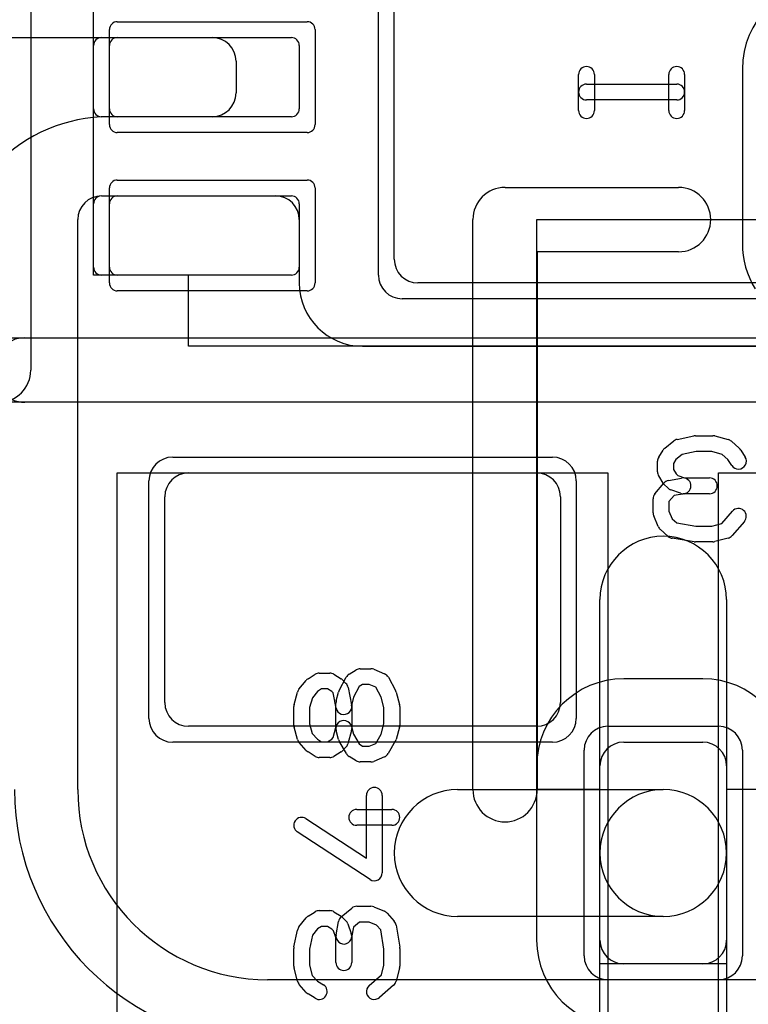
# Model space of a CAD drawing. Extents: x 0 to 20.5, y -1 to 20.
# Tile 5 of 28: x 3.8 to 6.1, y 6.1 to 9.2. Entities that reach past the tile are written whole.
import ezdxf

# ---------------------------------------------------------------- set-up
doc = ezdxf.new("R2010")
doc.units = 0
for name, color, linetype in [('L1', 3, 'CONTINUOUS'), ('L4', 3, 'CONTINUOUS'), ('MetalMask-A', 176, 'CONTINUOUS'), ('MetalMask-B', 176, 'CONTINUOUS'), ('PartsArea-A', 111, 'CONTINUOUS'), ('PartsArea-B', 111, 'CONTINUOUS'), ('PartsSilk-A', 221, 'CONTINUOUS'), ('PartsSilk-B', 221, 'CONTINUOUS'), ('Resist-A', 2, 'CONTINUOUS'), ('Resist-B', 2, 'CONTINUOUS'), ('Silk-A', 140, 'CONTINUOUS'), ('Silk-B', 140, 'CONTINUOUS')]:
    doc.layers.add(name, color=color, linetype=linetype)

msp = doc.modelspace()

# ---------------------------------------------------------------- linework, layer by layer
at = {"layer": 'L1'}
for p, q in [((5, 8.475), (5, 11.125)), ((1.47497, 9.175), (4.42503, 9.175)), ((4.075, 9.175), (4.675, 9.175)), ((4.05, 8.95), (4.05, 9.15)), ((4.7, 9.15), (4.7, 8.95)), ((4.5, 9.10003), (4.5, 8.99997)), ((4.675, 8.925), (4.075, 8.925)), ((4.42503, 8.925), (4.1, 8.925)), ((4.07497, 8.675), (4.62503, 8.675)), ((4.075, 8.675), (4.675, 8.675)), ((4.05, 8.45), (4.05, 8.65)), ((4.7, 8.65), (4.7, 8.45)), ((4, 6.8), (4, 8.60003)), ((4.7, 8.60003), (4.7, 8.4)), ((4.675, 8.425), (4.075, 8.425)), ((6.525, 8.4), (5.075, 8.4)), ((4.9, 8.2), (6.7, 8.2)), ((4.35, 7.8), (5.45, 7.8)), ((4.275, 7.075), (4.275, 7.725)), ((5.525, 7.725), (5.525, 7.075)), ((5.45, 7), (4.35, 7)), ((12.6, 6.2), (4.6, 6.2))]:
    msp.add_line(p, q, dxfattribs=at)
for centre, radius, start, end in [((4.075, 9.15), 0.025, 90, 180), ((4.42503, 9.10003), 0.07497, 0, 90), ((4.675, 9.15), 0.025, 0, 90), ((4.42503, 8.99997), 0.07497, -90, 0), ((4.1, 8.425), 0.5, 90, 180), ((4.075, 8.95), 0.025, 180, -90), ((4.675, 8.95), 0.025, -90, 0), ((4.07497, 8.60003), 0.07497, 90, 180), ((4.075, 8.65), 0.025, 90, 180), ((4.62503, 8.60003), 0.07497, 0, 90), ((4.675, 8.65), 0.025, 0, 90), ((5.075, 8.475), 0.075, 180, -90), ((4.075, 8.45), 0.025, 180, -90), ((4.675, 8.45), 0.025, -90, 0), ((4.9, 8.4), 0.2, 180, -90), ((4.35, 7.725), 0.075, 90, 180), ((5.45, 7.725), 0.075, 0, 90), ((4.35, 7.075), 0.075, 180, -90), ((5.45, 7.075), 0.075, -90, 0), ((4.6, 6.8), 0.80004, 180, -90), ((4.6, 6.8), 0.6, 180, -90)]:
    msp.add_arc(centre, radius, start, end, dxfattribs=at)
at = {"layer": 'L4'}
for p, q in [((6.09996, 9.075), (6.09996, 8.525)), ((5.65, 6.6), (5.65, 7.4)), ((6.05, 7.4), (6.05, 6.6)), ((5.975, 7.15004), (5.725, 7.15004)), ((5.725, 6.95), (5.975, 6.95)), ((5.44996, 6.875), (5.44996, 6.325)), ((5.65, 6.325), (5.65, 6.875)), ((6.05, 6.875), (6.05, 6.325)), ((5.2, 6.8), (5.85, 6.8)), ((5.65, 5.8), (5.65, 6.6)), ((6.05, 6.6), (6.05, 5.8)), ((5.85, 6.4), (5.2, 6.4)), ((5.975, 6.25), (5.725, 6.25))]:
    msp.add_line(p, q, dxfattribs=at)
for centre, radius, start, end in [((6.375, 9.075), 0.27504, 90, 180), ((6.37501, 8.52499), 0.27505, 179.99792, -148.41747), ((5.85, 7.4), 0.2, 0, 180), ((5.725, 6.875), 0.27504, 90, 180), ((5.975, 6.875), 0.27504, 0, 90), ((5.725, 6.875), 0.075, 90, 180), ((5.975, 6.875), 0.075, 0, 90), ((5.2, 6.6), 0.2, 90, -90), ((5.85, 6.6), 0.2, 0, 180), ((5.85, 6.6), 0.2, -90, 90), ((5.85, 6.6), 0.2, 180, 0), ((5.725, 6.325), 0.27504, 180, -90), ((5.725, 6.325), 0.075, 180, -90), ((5.975, 6.325), 0.075, -90, 0)]:
    msp.add_arc(centre, radius, start, end, dxfattribs=at)
at = {"layer": 'MetalMask-A'}
for p, q in [((5, 8.475), (5, 11.125)), ((4.125, 9.175), (4.675, 9.175)), ((4.1, 8.95), (4.1, 9.15)), ((4.7, 9.15), (4.7, 8.95)), ((4.675, 8.925), (4.125, 8.925)), ((4.125, 8.675), (4.675, 8.675)), ((4.1, 8.45), (4.1, 8.65)), ((4.7, 8.65), (4.7, 8.45)), ((4.675, 8.425), (4.125, 8.425)), ((6.525, 8.4), (5.075, 8.4)), ((4.35, 7.8), (5.45, 7.8)), ((4.275, 7.075), (4.275, 7.725)), ((5.525, 7.725), (5.525, 7.075)), ((5.45, 7), (4.35, 7))]:
    msp.add_line(p, q, dxfattribs=at)
for centre, radius, start, end in [((4.125, 9.15), 0.025, 90, 180), ((4.675, 9.15), 0.025, 0, 90), ((4.125, 8.95), 0.025, 180, -90), ((4.675, 8.95), 0.025, -90, 0), ((4.125, 8.65), 0.025, 90, 180), ((4.675, 8.65), 0.025, 0, 90), ((5.075, 8.475), 0.075, 180, -90), ((4.125, 8.45), 0.025, 180, -90), ((4.675, 8.45), 0.025, -90, 0), ((4.35, 7.725), 0.075, 90, 180), ((5.45, 7.725), 0.075, 0, 90), ((4.35, 7.075), 0.075, 180, -90), ((5.45, 7.075), 0.075, -90, 0)]:
    msp.add_arc(centre, radius, start, end, dxfattribs=at)
at = {"layer": 'MetalMask-B'}
for p, q in [((5.725, 6.95), (5.975, 6.95)), ((5.65, 6.325), (5.65, 6.875)), ((6.05, 6.875), (6.05, 6.325)), ((5.975, 6.25), (5.725, 6.25))]:
    msp.add_line(p, q, dxfattribs=at)
for centre, start, end in [((5.725, 6.875), 90, 180), ((5.975, 6.875), 0, 90), ((5.725, 6.325), 180, -90), ((5.975, 6.325), -90, 0)]:
    msp.add_arc(centre, 0.075, start, end, dxfattribs=at)
at = {"layer": 'PartsArea-A'}
for p, q in [((4.05, 8.425), (4.05, 11.175)), ((4.35, 8.425), (4.05, 8.425)), ((4.35, 8.2), (4.35, 8.425)), ((7.25, 8.2), (4.35, 8.2)), ((4.125, 5.2), (4.125, 7.8)), ((4.125, 7.8), (5.675, 7.8)), ((5.675, 7.8), (5.675, 5.2)), ((6.025, 5.2), (6.025, 7.8)), ((6.025, 7.8), (7.575, 7.8))]:
    msp.add_line(p, q, dxfattribs=at)
at = {"layer": 'PartsArea-B'}
for p, q in [((5.45, 6.8), (5.45, 8.6)), ((5.45, 8.6), (6.3, 8.6)), ((5.65, 6.8), (5.45, 6.8)), ((5.65, 6.25), (5.65, 6.8)), ((6.95, 6.8), (6.05, 6.8)), ((6.05, 6.8), (6.05, 6.25)), ((6.05, 6.25), (5.65, 6.25))]:
    msp.add_line(p, q, dxfattribs=at)
at = {"layer": 'PartsSilk-A'}
for p, q in [((3.8516, 11.3734), (3.8516, 8.125)), ((5.58241, 8.94444), (5.58241, 9.05833)), ((5.63241, 9.05833), (5.63241, 8.94444)), ((5.86759, 8.94444), (5.86759, 9.05833)), ((5.91759, 9.05833), (5.91759, 8.94444)), ((5.60741, 9.02778), (5.89259, 9.02778)), ((5.89259, 8.97778), (5.60741, 8.97778)), ((3.75, 8.2266), (7.7484, 8.2266)), ((7.85, 8.0234), (3.75, 8.0234)), ((4.72749, 7.15037), (4.74971, 7.16426)), ((4.76296, 7.16806), (4.7963, 7.16806)), ((4.80955, 7.16426), (4.83177, 7.15037)), ((4.82609, 7.11315), (4.84831, 7.15482)), ((4.85713, 7.16426), (4.87935, 7.17814)), ((4.89259, 7.18194), (4.92593, 7.18194)), ((4.93554, 7.18002), (4.96887, 7.16614)), ((4.98132, 7.15482), (5.00354, 7.11315)), ((4.699, 7.11701), (4.72122, 7.14479)), ((4.8362, 7.14685), (4.84731, 7.13574)), ((4.85414, 7.12296), (4.86525, 7.0674)), ((4.88928, 7.1254), (4.87156, 7.09217)), ((4.89976, 7.13194), (4.88928, 7.1254)), ((4.92093, 7.13194), (4.89976, 7.13194)), ((4.9414, 7.12342), (4.92093, 7.13194)), ((4.95817, 7.09197), (4.9414, 7.12342)), ((4.68337, 7.06937), (4.69448, 7.10826)), ((4.74118, 7.0897), (4.73241, 7.059)), ((4.7576, 7.11023), (4.74118, 7.0897)), ((4.77013, 7.11806), (4.7576, 7.11023)), ((4.78913, 7.11806), (4.77013, 7.11806)), ((4.80285, 7.10948), (4.78913, 7.11806)), ((4.8066, 7.10574), (4.80285, 7.10948)), ((4.81623, 7.0576), (4.8066, 7.10574)), ((4.81658, 7.08005), (4.82399, 7.10783)), ((4.87156, 7.09217), (4.86574, 7.07033)), ((4.96759, 7.059), (4.95817, 7.09197)), ((5.00552, 7.10826), (5.01663, 7.06937)), ((4.68241, 7.00417), (4.68241, 7.0625)), ((4.73241, 7.059), (4.73241, 7.00767)), ((4.81574, 6.99634), (4.81574, 7.07361)), ((4.86574, 7.07033), (4.86574, 6.99306)), ((4.96759, 7.00767), (4.96759, 7.059)), ((5.01759, 7.0625), (5.01759, 7.00417)), ((4.69448, 6.95841), (4.68337, 6.9973)), ((4.73241, 7.00767), (4.74099, 6.97763)), ((4.8072, 6.96432), (4.81574, 6.99634)), ((4.8649, 6.9995), (4.87147, 6.97486)), ((4.95827, 6.97506), (4.96759, 7.00767)), ((5.01663, 6.9973), (5.00552, 6.95841)), ((4.74099, 6.97763), (4.75704, 6.95957)), ((4.82399, 6.95884), (4.81658, 6.98662)), ((4.8649, 6.98662), (4.85379, 6.94495)), ((4.87147, 6.97486), (4.88896, 6.94425)), ((4.94178, 6.94619), (4.95827, 6.97506)), ((4.72205, 6.92367), (4.69983, 6.94867)), ((4.75704, 6.95957), (4.77013, 6.95139)), ((4.77013, 6.95139), (4.78913, 6.95139)), ((4.78913, 6.95139), (4.80285, 6.95997)), ((4.80285, 6.95997), (4.8072, 6.96432)), ((4.84866, 6.91399), (4.82644, 6.95288)), ((4.84731, 6.93371), (4.8362, 6.9226)), ((4.88896, 6.94425), (4.89976, 6.9375)), ((4.89976, 6.9375), (4.92093, 6.9375)), ((4.92093, 6.9375), (4.94178, 6.94619)), ((5.00319, 6.95288), (4.98097, 6.91399)), ((4.74971, 6.90519), (4.72749, 6.91908)), ((4.83177, 6.91908), (4.80955, 6.90519)), ((4.87934, 6.8913), (4.85712, 6.90519)), ((4.96888, 6.90331), (4.93555, 6.88942)), ((4.7963, 6.90139), (4.76296, 6.90139)), ((4.92593, 6.8875), (4.89259, 6.8875)), ((4.91204, 6.58369), (4.91204, 6.78194)), ((4.96204, 6.78194), (4.96204, 6.5375)), ((4.88148, 6.7375), (4.99259, 6.7375)), ((4.72108, 6.70843), (4.91204, 6.58369)), ((4.99259, 6.6875), (4.88148, 6.6875)), ((4.92337, 6.51657), (4.69374, 6.66657)), ((4.72749, 6.40037), (4.74971, 6.41426)), ((4.76296, 6.41806), (4.7963, 6.41806)), ((4.80955, 6.41426), (4.83177, 6.40037)), ((4.83215, 6.39838), (4.86548, 6.42615)), ((4.88148, 6.43194), (4.92593, 6.43194)), ((4.93554, 6.43002), (4.96887, 6.41614)), ((4.97795, 6.40967), (5.00017, 6.38467)), ((4.699, 6.36701), (4.72122, 6.39479)), ((4.81613, 6.34188), (4.82354, 6.38355)), ((4.8362, 6.39685), (4.84731, 6.38574)), ((4.85313, 6.3766), (4.86424, 6.34604)), ((4.89053, 6.38194), (4.87117, 6.36581)), ((4.92093, 6.38194), (4.89053, 6.38194)), ((4.94437, 6.37218), (4.92093, 6.38194)), ((4.68295, 6.30376), (4.69406, 6.35654)), ((4.7576, 6.36023), (4.74176, 6.34042)), ((4.77013, 6.36806), (4.7576, 6.36023)), ((4.78913, 6.36806), (4.77013, 6.36806)), ((4.80285, 6.35948), (4.78913, 6.36806)), ((4.80803, 6.3543), (4.80285, 6.35948)), ((4.81574, 6.3331), (4.80803, 6.3543)), ((4.87117, 6.36581), (4.86535, 6.33312)), ((4.95795, 6.35691), (4.94437, 6.37218)), ((4.96759, 6.29662), (4.95795, 6.35691)), ((5.00617, 6.37201), (5.01728, 6.30256)), ((4.74176, 6.34042), (4.73241, 6.29601)), ((4.81574, 6.25417), (4.81574, 6.3331)), ((4.86574, 6.3375), (4.86574, 6.25417)), ((4.68241, 6.24306), (4.68241, 6.29861)), ((4.73241, 6.29601), (4.73241, 6.24634)), ((4.96759, 6.24634), (4.96759, 6.29662)), ((5.01759, 6.29861), (5.01759, 6.24306)), ((4.69436, 6.19495), (4.68325, 6.23662)), ((4.73241, 6.24634), (4.74115, 6.21356)), ((4.95929, 6.21519), (4.96759, 6.24634)), ((5.01675, 6.23662), (5.00564, 6.19495)), ((4.74115, 6.21356), (4.75704, 6.19568)), ((4.75704, 6.19568), (4.77621, 6.1837)), ((4.92058, 6.18131), (4.95929, 6.21519)), ((4.72205, 6.15978), (4.69983, 6.18478)), ((4.99794, 6.18258), (4.9535, 6.14369)), ((4.74971, 6.1413), (4.72749, 6.15519))]:
    msp.add_line(p, q, dxfattribs=at)
for centre, radius, start, end in [((5.60741, 9.05833), 0.025, 0, 180), ((5.89259, 9.05833), 0.025, 0, 180), ((5.60741, 9.00278), 0.025, 90, -90), ((5.89259, 9.00278), 0.025, -90, 90), ((5.60741, 8.94444), 0.025, 180, 0), ((5.89259, 8.94444), 0.025, 180, 0), ((3.75, 8.125), 0.1016, 180, 0), ((4.76296, 7.14306), 0.025, 90, 122.00538), ((4.7963, 7.14306), 0.025, 57.99462, 90), ((4.87037, 7.14306), 0.025, 121.98594, 151.93179), ((4.89259, 7.15694), 0.025, 90, 121.99147), ((4.92593, 7.15694), 0.025, 67.39424, 90), ((4.95926, 7.14306), 0.025, 28.0617, 67.39112), ((4.74074, 7.12917), 0.025, 122.00538, 141.33303), ((4.81852, 7.12917), 0.025, 45, 57.99462), ((4.82963, 7.11806), 0.025, 11.30544, 45), ((4.71852, 7.10139), 0.025, 141.33303, 164.05146), ((4.84815, 7.10139), 0.025, 151.9383, 165.06473), ((4.98148, 7.10139), 0.025, 15.94854, 28.0682), ((4.70741, 7.0625), 0.025, 164.05146, 180), ((4.84074, 7.07361), 0.025, 165.07449, 180), ((4.84074, 7.0625), 0.025, -168.69456, 11.30795), ((4.99259, 7.0625), 0.025, 0, 15.94345), ((4.70741, 7.00417), 0.025, 180, -164.05146), ((4.84074, 6.99306), 0.025, 14.92551, -165.06473), ((4.99259, 7.00417), 0.025, -15.94854, 0), ((4.84074, 6.99306), 0.025, -14.92551, 0), ((4.71852, 6.96528), 0.025, -164.05146, -138.37217), ((4.84815, 6.96528), 0.025, -165.07449, -150.25829), ((4.82963, 6.95139), 0.025, -45, -14.92551), ((4.98148, 6.96528), 0.025, -29.73351, -15.94345), ((4.74074, 6.94028), 0.025, -138.37217, -122.00538), ((4.76296, 6.92639), 0.025, -122.00538, -90), ((4.7963, 6.92639), 0.025, -90, -57.99462), ((4.81852, 6.94028), 0.025, -57.99462, -45), ((4.87037, 6.92639), 0.025, -150.26649, -122.01002), ((4.95926, 6.92639), 0.025, -67.37309, -29.74171), ((4.89259, 6.9125), 0.025, -122.00538, -90), ((4.92593, 6.9125), 0.025, -90, -67.37647), ((4.93704, 6.78194), 0.025, 0, 180), ((4.88148, 6.7125), 0.025, 90, -90), ((4.99259, 6.7125), 0.025, -90, 90), ((4.70741, 6.6875), 0.025, 56.85026, -123.15356), ((4.93704, 6.5375), 0.025, -123.14974, 0), ((4.76296, 6.39306), 0.025, 90, 122.01002), ((4.7963, 6.39306), 0.025, 57.99462, 90), ((4.88148, 6.40694), 0.025, 90, 129.8005), ((4.92593, 6.40694), 0.025, 67.39424, 90), ((4.95926, 6.39306), 0.025, 41.62783, 67.39112), ((4.74074, 6.37917), 0.025, 122.00538, 141.34522), ((4.84815, 6.37917), 0.025, 129.7909, 169.91674), ((4.81852, 6.37917), 0.025, 45, 57.98998), ((4.82963, 6.36806), 0.025, 19.97136, 45), ((4.98148, 6.36806), 0.025, 9.08937, 41.63069), ((4.71852, 6.35139), 0.025, 141.33303, 168.11298), ((4.84074, 6.3375), 0.025, 0, 19.97859), ((4.84074, 6.3375), 0.025, 169.90837, -10.08326), ((4.70741, 6.29861), 0.025, 168.11016, 180), ((4.99259, 6.29861), 0.025, 0, 9.08867), ((4.84074, 6.25417), 0.025, 180, 0), ((4.70741, 6.24306), 0.025, 180, -165.07115), ((4.99259, 6.24306), 0.025, -14.92551, 0), ((4.71852, 6.20139), 0.025, -165.07449, -138.36931), ((4.98148, 6.20139), 0.025, -48.81192, -14.92885), ((4.74074, 6.17639), 0.025, -138.37217, -122.01002), ((4.76296, 6.1625), 0.025, -122.00538, 57.98998), ((4.93704, 6.1625), 0.025, 131.18808, -48.81042)]:
    msp.add_arc(centre, radius, start, end, dxfattribs=at)
at = {"layer": 'PartsSilk-B'}
for p, q in [((5.35, 8.7016), (5.8984, 8.7016)), ((5.2484, 6.8), (5.2484, 8.6)), ((5.8984, 8.4984), (5.4516, 8.4984)), ((5.4516, 8.4984), (5.4516, 6.8)), ((5.85521, 7.87878), (5.88299, 7.901)), ((5.89346, 7.90594), (5.94624, 7.91705)), ((5.95139, 7.91759), (6.00694, 7.91759)), ((6.01338, 7.91675), (6.05505, 7.90564)), ((6.06522, 7.90017), (6.09022, 7.87795)), ((5.83574, 7.85029), (5.84963, 7.87251)), ((5.95399, 7.86759), (5.90958, 7.85824)), ((6.00366, 7.86759), (5.95399, 7.86759)), ((6.03644, 7.85885), (6.00366, 7.86759)), ((6.09481, 7.87251), (6.1087, 7.85029)), ((5.83194, 7.8037), (5.83194, 7.83704)), ((5.88977, 7.8424), (5.88194, 7.82987)), ((5.90958, 7.85824), (5.88977, 7.8424)), ((6.05432, 7.84296), (6.03644, 7.85885)), ((6.0663, 7.82379), (6.05432, 7.84296)), ((5.88194, 7.82987), (5.88194, 7.81087)), ((5.88194, 7.81087), (5.89052, 7.79715)), ((5.84963, 7.76823), (5.83574, 7.79045)), ((5.86645, 7.77646), (5.90812, 7.78387)), ((5.89052, 7.79715), (5.8957, 7.79197)), ((5.8957, 7.79197), (5.9169, 7.78426)), ((5.9169, 7.78426), (5.99583, 7.78426)), ((5.82385, 7.73452), (5.85162, 7.76785)), ((5.86426, 7.75269), (5.85315, 7.7638)), ((5.90396, 7.73576), (5.8734, 7.74687)), ((5.81806, 7.67407), (5.81806, 7.71852)), ((5.88419, 7.72883), (5.86806, 7.70947)), ((5.91688, 7.73465), (5.88419, 7.72883)), ((5.99583, 7.73426), (5.9125, 7.73426)), ((5.86806, 7.70947), (5.86806, 7.67907)), ((5.83386, 7.63113), (5.81998, 7.66446)), ((5.86806, 7.67907), (5.87782, 7.65563)), ((5.87782, 7.65563), (5.89309, 7.64205)), ((6.03481, 7.64071), (6.06869, 7.67942)), ((5.86533, 7.59983), (5.84033, 7.62205)), ((5.89309, 7.64205), (5.95338, 7.63241)), ((5.95338, 7.63241), (6.00366, 7.63241)), ((6.00366, 7.63241), (6.03481, 7.64071)), ((6.10631, 7.6465), (6.06742, 7.60206)), ((5.94744, 7.58272), (5.87799, 7.59383)), ((6.05505, 7.59436), (6.01338, 7.58325)), ((6.00694, 7.58241), (5.95139, 7.58241))]:
    msp.add_line(p, q, dxfattribs=at)
for centre, radius, start, end in [((5.35, 8.6), 0.1016, 90, 180), ((5.8984, 8.6), 0.1016, -90, 90), ((5.89861, 7.88148), 0.025, 101.88984, 128.66697), ((5.95139, 7.89259), 0.025, 90, 101.88984), ((6.00694, 7.89259), 0.025, 75.07449, 90), ((6.04861, 7.88148), 0.025, 48.37217, 75.07449), ((5.87083, 7.85926), 0.025, 128.66697, 147.99462), ((6.07361, 7.85926), 0.025, 32.00538, 48.37217), ((5.85694, 7.83704), 0.025, 147.99462, 180), ((6.0875, 7.83704), 0.025, -147.99462, 32.01002), ((5.85694, 7.8037), 0.025, 180, -147.99462), ((5.87083, 7.75185), 0.025, 100.09163, 140.2091), ((5.9125, 7.75926), 0.025, -79.90837, 100.08326), ((5.99583, 7.75926), 0.025, -90, 90), ((5.87083, 7.78148), 0.025, -147.99462, -135), ((5.88194, 7.77037), 0.025, -135, -109.97136), ((5.84306, 7.71852), 0.025, 140.2091, 180), ((5.9125, 7.75926), 0.025, -109.97136, -90), ((6.0875, 7.66296), 0.025, -41.18808, 138.81042), ((5.84306, 7.67407), 0.025, 180, -157.39424), ((5.85694, 7.64074), 0.025, -157.39424, -131.62783), ((5.88194, 7.61852), 0.025, -131.62783, -99.08937), ((6.04861, 7.61852), 0.025, -75.07449, -41.18808), ((5.95139, 7.60741), 0.025, -99.08937, -90), ((6.00694, 7.60741), 0.025, -90, -75.07449), ((5.35, 6.8), 0.1016, 180, 0)]:
    msp.add_arc(centre, radius, start, end, dxfattribs=at)
at = {"layer": 'Resist-A'}
for p, q in [((4.95, 8.425), (4.95, 11.175)), ((4.125, 9.225), (4.725, 9.225)), ((4.1, 8.9), (4.1, 9.2)), ((4.75, 9.2), (4.75, 8.9)), ((4.725, 8.875), (4.125, 8.875)), ((4.125, 8.725), (4.725, 8.725)), ((4.1, 8.4), (4.1, 8.7)), ((4.75, 8.7), (4.75, 8.4)), ((4.725, 8.375), (4.125, 8.375)), ((6.575, 8.35), (5.025, 8.35)), ((4.3, 7.85), (5.5, 7.85)), ((4.225, 7.025), (4.225, 7.775)), ((5.575, 7.775), (5.575, 7.025)), ((5.5, 6.95), (4.3, 6.95))]:
    msp.add_line(p, q, dxfattribs=at)
for centre, radius, start, end in [((4.125, 9.2), 0.025, 90, 180), ((4.725, 9.2), 0.025, 0, 90), ((4.125, 8.9), 0.025, 180, -90), ((4.725, 8.9), 0.025, -90, 0), ((4.125, 8.7), 0.025, 90, 180), ((4.725, 8.7), 0.025, 0, 90), ((4.125, 8.4), 0.025, 180, -90), ((4.725, 8.4), 0.025, -90, 0), ((5.025, 8.425), 0.075, 180, -90), ((4.3, 7.775), 0.075, 90, 180), ((5.5, 7.775), 0.075, 0, 90), ((4.3, 7.025), 0.075, 180, -90), ((5.5, 7.025), 0.075, -90, 0)]:
    msp.add_arc(centre, radius, start, end, dxfattribs=at)
at = {"layer": 'Resist-B'}
for p, q in [((5.675, 7), (6.025, 7)), ((5.6, 6.275), (5.6, 6.925)), ((6.1, 6.925), (6.1, 6.275)), ((6.025, 6.2), (5.675, 6.2))]:
    msp.add_line(p, q, dxfattribs=at)
for centre, start, end in [((5.675, 6.925), 90, 180), ((6.025, 6.925), 0, 90), ((5.675, 6.275), 180, -90), ((6.025, 6.275), -90, 0)]:
    msp.add_arc(centre, 0.075, start, end, dxfattribs=at)
at = {"layer": 'Silk-A'}
for p, q in [((3.83289, 8.2266), (7.75003, 8.2266)), ((7.75003, 8.0234), (3.83289, 8.0234))]:
    msp.add_line(p, q, dxfattribs=at)
msp.add_arc((3.83289, 8.125), 0.1016, 90, -90, dxfattribs=at)
at = {"layer": 'Silk-B'}
for p, q in [((5.35, 8.7016), (5.8984, 8.7016)), ((5.2484, 6.8), (5.2484, 8.6)), ((5.8984, 8.4984), (5.4516, 8.4984)), ((5.4516, 8.4984), (5.4516, 6.8))]:
    msp.add_line(p, q, dxfattribs=at)
for centre, start, end in [((5.35, 8.6), 90, 180), ((5.8984, 8.6), -90, 90), ((5.35, 6.8), 180, 0)]:
    msp.add_arc(centre, 0.1016, start, end, dxfattribs=at)

doc.saveas('drawing.dxf')
